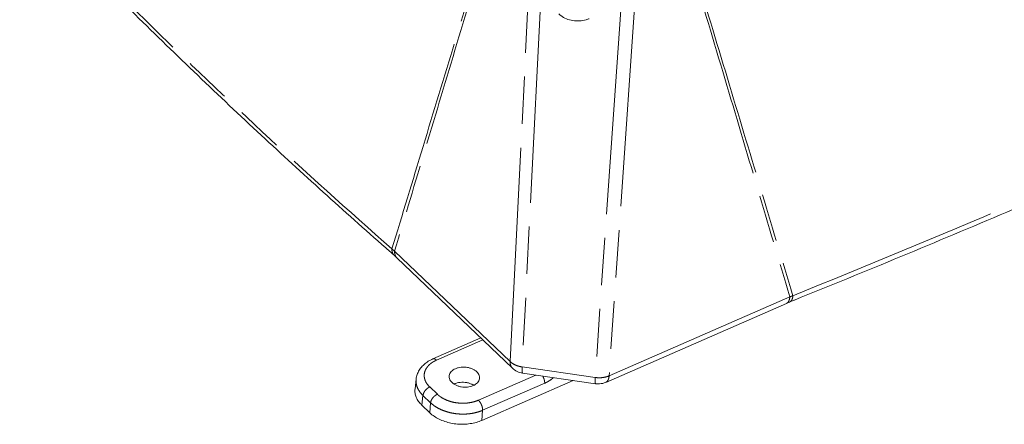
# Model space of a CAD drawing. Header units: inches. Extents: x 0 to 417, y 0 to 34.
# Tile 17 of 26: x 33.96 to 38.97, y 22.87 to 24.92. Entities that reach past the tile are written whole.
import ezdxf

# ---------------------------------------------------------------- set-up
doc = ezdxf.new("R2010")
doc.units = ezdxf.units.IN
doc.header["$LTSCALE"] = 2.42
doc.header["$MEASUREMENT"] = 0
doc.linetypes.add('PHANTOM', pattern=[0.8, 0.45, -0.05, 0.1, -0.05, 0.1, -0.05])
doc.layers.get('0').update_dxf_attribs({"linetype": 'CONTINUOUS'})
doc.layers.add('DEFAULT_3', color=7, linetype='PHANTOM')

msp = doc.modelspace()

# ---------------------------------------------------------------- linework, layer by layer
at = {"color": 7, "linetype": 'Continuous', "lineweight": 0}
for p, q in [((35.8767, 23.7128), (36.4647, 23.1514)), ((36.9396, 23.0795), (37.8594, 23.4811)), ((36.0604, 23.1989), (36.3037, 23.3051)), ((36.5167, 23.1261), (36.888, 23.0726)), ((35.969, 23.0463), (35.9745, 23.0959)), ((36.7745, 23.0889), (36.3095, 22.8859)), ((36.0448, 22.9241), (36.004, 22.9631))]:
    msp.add_line(p, q, dxfattribs=at)
for points, start_tangent, end_tangent in [([(33.9569, 25.5452), (34.564, 24.9309), (35.2061, 24.3179), (35.84, 23.7455)], (1.804277, -1.879663), (1.956848, -1.720276)), ([(36.7004, 24.9537), (36.7108, 24.9449), (36.7392, 24.9288), (36.7721, 24.9195), (36.8068, 24.9178), (36.8405, 24.9238), (36.8548, 24.9291)], (0.119629, -0.114156), (0.151436, 0.06613)), ([(37.9012, 23.4983), (38.9807, 23.9455), (40.0824, 24.4265), (41.1533, 24.919)], (3.291236, 1.328565), (3.210027, 1.51427)), ([(35.84, 23.7455), (35.8535, 23.7337)], (0.013471, -0.011842), (0.013477, -0.011835)), ([(35.8535, 23.7337), (35.8637, 23.7247)], (0.010197, -0.008954), (0.0102, -0.00895)), ([(35.8637, 23.7247), (35.8647, 23.7238), (35.875, 23.7144), (35.8767, 23.7128)], (0.013288, -0.011659), (0.012787, -0.012208)), ([(37.8594, 23.4811), (37.8599, 23.4813), (37.8737, 23.4872), (37.8753, 23.4878)], (0.015745, 0.006874), (0.015934, 0.006424)), ([(37.8753, 23.4878), (37.8858, 23.492)], (0.010512, 0.004238), (0.010512, 0.00424)), ([(37.8858, 23.492), (37.9012, 23.4983)], (0.015429, 0.006224), (0.015428, 0.006228)), ([(36.0604, 23.1989), (36.0366, 23.1864), (36.0147, 23.1701), (35.9971, 23.1511), (35.9844, 23.1302), (35.9766, 23.1081), (35.9745, 23.0958)], (-0.128716, -0.056198), (-0.015531, -0.139849)), ([(36.175, 23.1489), (36.1891, 23.1537), (36.2045, 23.1564), (36.2206, 23.1569), (36.2367, 23.1551), (36.2521, 23.1512), (36.2661, 23.1453), (36.278, 23.1377), (36.2874, 23.1287), (36.2939, 23.1187), (36.2972, 23.1081), (36.2975, 23.1022)], (0.137389, 0.059984), (-0.004136, -0.150511)), ([(36.2652, 23.0628), (36.2512, 23.0581), (36.2357, 23.0554), (36.2196, 23.0549), (36.2035, 23.0567), (36.1882, 23.0606), (36.1742, 23.0665), (36.1623, 23.074), (36.1528, 23.0831), (36.1464, 23.093), (36.1431, 23.1036), (36.1429, 23.1119)], (-0.139516, -0.060913), (0.014718, 0.152145)), ([(36.1429, 23.1119), (36.1432, 23.1143), (36.1467, 23.1246), (36.1533, 23.134), (36.1629, 23.1423), (36.175, 23.1489)], (0.004961, 0.051281), (0.047024, 0.020531)), ([(36.2975, 23.1022), (36.2971, 23.0975), (36.2936, 23.0872), (36.2869, 23.0777), (36.2773, 23.0695), (36.2652, 23.0628)], (-0.00148, -0.053845), (-0.049151, -0.021459)), ([(36.5167, 23.1261), (36.488, 23.1351), (36.4646, 23.1515)], (-0.057991, 0.008363), (-0.042551, 0.040683)), ([(36.1685, 23.0715), (36.1673, 23.0709)], (-0.001228, -0.000536), (-0.00122, -0.000556)), ([(36.2669, 23.0654), (36.2627, 23.0677), (36.2482, 23.0738), (36.2324, 23.0779), (36.2157, 23.0797), (36.199, 23.0792), (36.1831, 23.0764), (36.1685, 23.0715)], (-0.087815, 0.051889), (-0.093351, -0.040757)), ([(36.2682, 23.0646), (36.2669, 23.0654)], (-0.001312, 0.000808), (-0.001327, 0.000784)), ([(36.9396, 23.0795), (36.9085, 23.0719), (36.888, 23.0726)], (-0.04812, -0.021009), (-0.052203, 0.007554)), ([(36.004, 22.9631), (35.9871, 22.9824), (35.9755, 23.0033), (35.9694, 23.0248), (35.969, 23.0463)], (-0.067549, 0.064492), (0.010399, 0.093065)), ([(36.3095, 22.8859), (36.2811, 22.8759), (36.25, 22.8693), (36.2176, 22.8664), (36.1845, 22.8673), (36.1519, 22.872), (36.1207, 22.8804), (36.0919, 22.8921), (36.0663, 22.9068), (36.0448, 22.9241)], (-0.257565, -0.112453), (-0.203274, 0.194075))]:
    msp.add_spline(points, degree=3, dxfattribs=dict(at, start_tangent=start_tangent, end_tangent=end_tangent))
at = {"layer": 'DEFAULT_3', "color": 7, "linetype": 'PHANTOM', "lineweight": 0}
for p, q in [((36.4531, 23.1852), (36.5507, 25.1393)), ((36.6108, 25.0808), (36.5147, 23.1578)), ((37.0919, 25.0613), (36.9568, 23.1126)), ((37.0191, 25.0219), (36.8861, 23.1042)), ((35.8651, 23.7466), (36.4531, 23.1852)), ((36.9568, 23.1126), (37.8766, 23.5142)), ((36.0783, 23.1923), (36.314, 23.2953)), ((36.5147, 23.1578), (36.8861, 23.1042)), ((36.5841, 23.1164), (36.2916, 22.9887)), ((36.0826, 23.0188), (36.0438, 23.0559)), ((36.6289, 23.0751), (36.313, 22.9372)), ((36.004, 22.9631), (36.0095, 23.0124)), ((36.0483, 22.9754), (36.0095, 23.0124)), ((36.0448, 22.9241), (36.0483, 22.9754)), ((36.3095, 22.8859), (36.313, 22.9372))]:
    msp.add_line(p, q, dxfattribs=at)
for points, start_tangent, end_tangent in [([(33.9673, 25.5554), (34.5561, 24.9611), (35.1916, 24.3543), (35.8515, 23.7582)], (1.807157, -1.87562), (1.956315, -1.71946)), ([(35.8515, 23.7582), (36.0099, 24.2791), (36.1707, 24.8088), (36.3338, 25.3467)], (0.483281, 1.588169), (0.481624, 1.588672)), ([(36.3432, 25.3375), (36.1823, 24.8027), (36.0229, 24.2723), (35.8651, 23.7466)], (-0.478688, -1.590708), (-0.477135, -1.591175)), ([(37.3782, 25.1862), (37.5458, 24.6247), (37.7119, 24.0673), (37.8766, 23.5142)], (0.499058, -1.67186), (0.497551, -1.672309)), ([(37.3891, 25.1913), (37.559, 24.6264), (37.7267, 24.0691), (37.8922, 23.52)], (0.502465, -1.671476), (0.503994, -1.671015)), ([(37.8922, 23.52), (39.0027, 23.9806), (40.096, 24.4579), (41.1441, 24.9389)], (3.290032, 1.329168), (3.211028, 1.510074)), ([(35.8515, 23.7582), (35.8543, 23.7387), (35.8637, 23.7247)], (-0.001226, -0.036561), (0.027616, -0.024266)), ([(35.8515, 23.7582), (35.8584, 23.7524), (35.8651, 23.7466)], (0.013862, -0.011394), (0.013372, -0.011966)), ([(35.8651, 23.7466), (35.8679, 23.7266)], (-0.000888, -0.020157), (0.007046, -0.019126)), ([(35.8679, 23.7266), (35.8767, 23.7128)], (0.005715, -0.015515), (0.01187, -0.011402)), ([(37.8766, 23.5142), (37.8723, 23.4952)], (-0.001494, -0.019397), (-0.007957, -0.018134)), ([(37.8922, 23.52), (37.8879, 23.5014), (37.8791, 23.4899), (37.8753, 23.4879)], (-0.003207, -0.037804), (-0.035982, -0.013851)), ([(37.8766, 23.5142), (37.8844, 23.5172), (37.8922, 23.52)], (0.015507, 0.006057), (0.015671, 0.005621)), ([(37.8723, 23.4952), (37.8631, 23.4832), (37.8594, 23.4812)], (-0.007897, -0.017997), (-0.018062, -0.007569)), ([(36.0438, 23.0559), (36.0316, 23.0696), (36.0228, 23.0842), (36.0174, 23.0995), (36.0158, 23.115), (36.0178, 23.1304), (36.0234, 23.1452), (36.0325, 23.1591), (36.0449, 23.1718), (36.0603, 23.183), (36.0783, 23.1923)], (-0.124574, 0.11895), (0.157851, 0.068927)), ([(36.0604, 23.1989), (36.0615, 23.1993), (36.0666, 23.1994), (36.0723, 23.197), (36.0783, 23.1923)], (0.018451, 0.008247), (0.014484, -0.013828)), ([(36.4531, 23.1852), (36.4558, 23.1652), (36.4647, 23.1514)], (-0.001608, -0.036498), (0.02649, -0.025461)), ([(36.4531, 23.1852), (36.47, 23.1726), (36.491, 23.1633), (36.5147, 23.1578)], (0.049276, -0.047522), (0.067809, -0.009408)), ([(36.5147, 23.1578), (36.5142, 23.1393), (36.5152, 23.1285), (36.517, 23.1267)], (-0.001891, -0.031703), (0.025558, -0.014474)), ([(36.6289, 23.0751), (36.6285, 23.0836), (36.6266, 23.093), (36.6232, 23.1026), (36.619, 23.1114)], (0.001575, 0.03798), (-0.018543, 0.033207)), ([(36.674, 23.1033), (36.6637, 23.0953), (36.6462, 23.0839), (36.6289, 23.0751)], (-0.041053, -0.03392), (-0.048782, -0.021302)), ([(36.8861, 23.1042), (36.8855, 23.0857), (36.8865, 23.0749), (36.8884, 23.0732)], (-0.001891, -0.031702), (0.025695, -0.014424)), ([(36.8861, 23.1042), (36.9108, 23.1027), (36.9349, 23.1056), (36.9568, 23.1126)], (0.071237, -0.010664), (0.065858, 0.029174)), ([(36.9568, 23.1126), (36.9525, 23.0936), (36.9433, 23.0816), (36.9396, 23.0796)], (-0.002977, -0.038648), (-0.036262, -0.015195)), ([(36.0095, 23.0124), (35.9941, 23.0299), (35.9829, 23.0485), (35.9762, 23.0679), (35.974, 23.0876), (35.9745, 23.0958)], (-0.067431, 0.064911), (0.010341, 0.093252)), ([(36.0095, 23.0124), (36.0113, 23.0206), (36.015, 23.0291), (36.0206, 23.0375), (36.0276, 23.045), (36.0355, 23.0513), (36.0438, 23.0559)], (0.005146, 0.057368), (0.052787, 0.023047)), ([(36.0483, 22.9754), (36.05, 22.9836), (36.0538, 22.9921), (36.0594, 23.0004), (36.0663, 23.008), (36.0743, 23.0142), (36.0826, 23.0188)], (0.005146, 0.057368), (0.052787, 0.023047)), ([(36.2916, 22.9887), (36.2715, 22.9814), (36.2497, 22.9764), (36.2268, 22.9736), (36.2034, 22.9734), (36.1799, 22.9755), (36.1571, 22.98), (36.1355, 22.9868), (36.1155, 22.9957), (36.0977, 23.0065), (36.0826, 23.0188)], (-0.203372, -0.088781), (-0.16051, 0.153228)), ([(36.313, 22.9372), (36.2875, 22.9281), (36.26, 22.9218), (36.231, 22.9184), (36.2013, 22.9181), (36.1716, 22.9208), (36.1427, 22.9265), (36.1153, 22.9351), (36.09, 22.9463), (36.0675, 22.9598), (36.0483, 22.9754)], (-0.257866, -0.111261), (-0.20393, 0.193096)), ([(36.313, 22.9372), (36.3126, 22.9457), (36.3106, 22.9551), (36.3073, 22.9647), (36.3028, 22.9739), (36.2974, 22.9821), (36.2916, 22.9887)], (0.002368, 0.057084), (-0.041323, 0.039453))]:
    msp.add_spline(points, degree=3, dxfattribs=dict(at, start_tangent=start_tangent, end_tangent=end_tangent))

doc.saveas('drawing.dxf')
